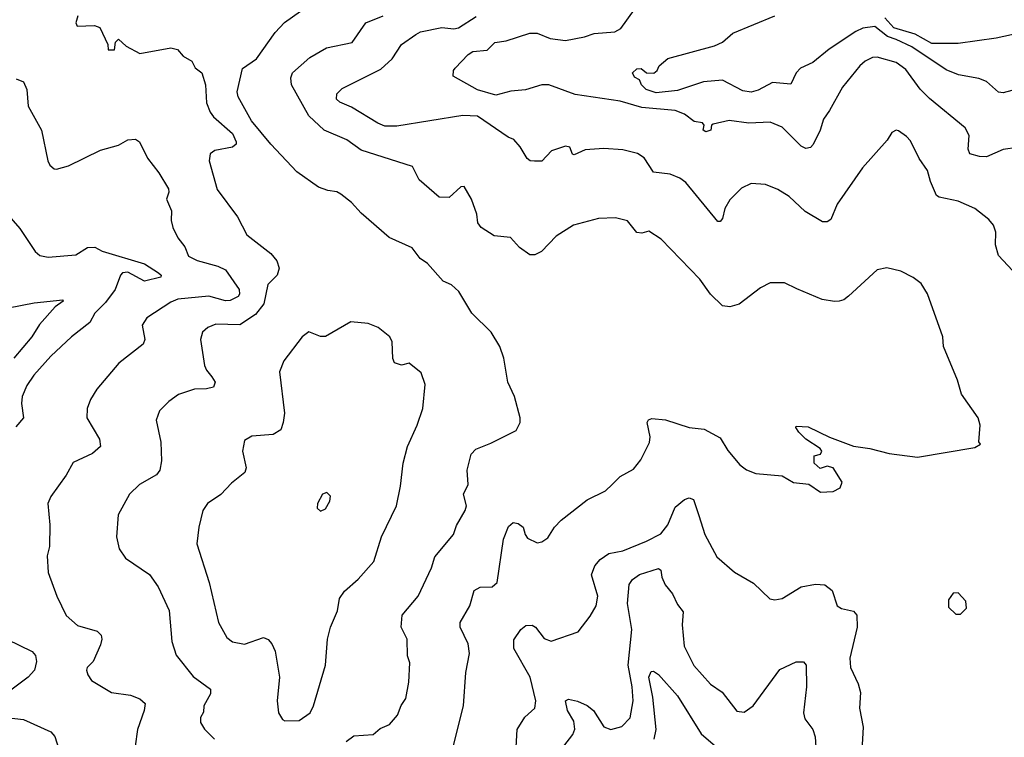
# Model space of a CAD drawing. Extents: x 1245515 to 1420776, y 606314 to 671314.
# Tile 106 of 256: x 1294880 to 1299019, y 648812 to 651829. Entities that reach past the tile are written whole.
import ezdxf

# ---------------------------------------------------------------- set-up
doc = ezdxf.new("R2010")
doc.units = 0

msp = doc.modelspace()

# ---------------------------------------------------------------- linework, layer by layer
at = {"layer": '0CON10XD'}
for points in [[(1295935.4, 651305.4), (1295853.6, 651403.6), (1295798.8, 651505), (1295793.9, 651526.1), (1295817, 651623), (1295875, 651663.8), (1295954.2, 651775), (1295993.1, 651816.9), (1296118, 651905)], [(1299075, 651291.8), (1299015, 651282.9), (1298945, 651252.7), (1298915, 651253.6), (1298874.6, 651264.6), (1298868, 651285), (1298871.5, 651341.5), (1298854.7, 651374.7), (1298705, 651497.5), (1298666.2, 651536.2), (1298605, 651619.5), (1298565, 651649.6), (1298485, 651671.8), (1298465, 651669.5), (1298435, 651654.4), (1298412.2, 651635), (1298339.4, 651545), (1298285, 651447.1), (1298258.9, 651411.1), (1298245.7, 651364.3), (1298216.2, 651303.8), (1298205, 651292.2), (1298185, 651287.5), (1298165, 651297.8), (1298085, 651377.3), (1298035, 651398.5), (1297945, 651393.8), (1297862.5, 651405), (1297795, 651389.2), (1297788.8, 651385), (1297786, 651365), (1297765, 651357.1), (1297752.9, 651365), (1297758, 651385), (1297751.2, 651395), (1297715, 651401.2), (1297675, 651431.5), (1297635, 651446.8), (1297495, 651459.3), (1297405, 651486.4), (1297215, 651514.5), (1297105, 651555.4), (1297075, 651555.3), (1297005.8, 651534.2), (1296945, 651528.9), (1296880.9, 651510.9), (1296804.5, 651534.5), (1296701.7, 651591.7), (1296703.8, 651615), (1296711.2, 651625), (1296765, 651681.9), (1296785, 651695.4), (1296845, 651701.3), (1296876.7, 651733.3), (1296925, 651740.4), (1297025, 651772.9), (1297055, 651772.1), (1297109.5, 651749.5), (1297175, 651740.8), (1297255, 651756.6), (1297295, 651771.3), (1297382.1, 651777.9), (1297407.6, 651792.4), (1297465, 651871.2)], [(1295124.3, 651845), (1295115.7, 651815), (1295121.1, 651801.1), (1295193.9, 651803.9), (1295215.9, 651795.9), (1295250, 651725), (1295251.7, 651701.7), (1295278.3, 651701.7), (1295282.5, 651735), (1295295, 651747.5), (1295327.5, 651717.5), (1295385, 651686.7), (1295515, 651711.2), (1295543.6, 651703.6), (1295567.5, 651675), (1295603.3, 651655), (1295617, 651627), (1295645.7, 651605), (1295660.8, 651555), (1295665, 651480), (1295680.5, 651440.5), (1295695, 651420), (1295775, 651350), (1295790, 651315), (1295790, 651305), (1295775, 651293.3), (1295700.7, 651279.3), (1295680, 651265), (1295676, 651235), (1295710, 651115), (1295795, 651000), (1295834.2, 650925), (1295936, 650846), (1295961.4, 650815), (1295971.1, 650785), (1295962.5, 650755), (1295923.3, 650715), (1295905.6, 650634.4), (1295870.9, 650589.1), (1295805, 650546.5), (1295705, 650549.1), (1295670, 650535), (1295648.6, 650515), (1295640, 650485), (1295657.1, 650375), (1295665.5, 650355), (1295688.1, 650328.1), (1295701.4, 650305), (1295695, 650284.2), (1295665, 650276.7), (1295615, 650275.6), (1295547, 650253), (1295506.1, 650223.9), (1295467.5, 650185), (1295453.3, 650145), (1295472.7, 650052.7), (1295475.7, 649975), (1295469.4, 649935), (1295454.6, 649915.4), (1295384, 649875), (1295340.8, 649835), (1295293, 649747), (1295286, 649655), (1295297.5, 649605), (1295324.2, 649565), (1295426, 649496), (1295461.9, 649445), (1295508.5, 649345), (1295520, 649215), (1295537.9, 649157.9), (1295608.5, 649068.5), (1295681.2, 649015), (1295682, 648995), (1295653.5, 648945), (1295652.2, 648917.8), (1295639.4, 648895), (1295640, 648875), (1295656.3, 648846.3), (1295699.2, 648805)], [(1298454.2, 650025.8), (1298535, 650005.8), (1298655, 649990), (1298895, 650030), (1298920, 650045), (1298912.5, 650055), (1298917.5, 650125), (1298910, 650155), (1298840, 650255), (1298823.2, 650313.2), (1298763.8, 650455), (1298761.2, 650495), (1298696.9, 650676.9), (1298669.7, 650719.7), (1298635.7, 650745.7), (1298585, 650771.2), (1298525, 650786.2), (1298485, 650776.7), (1298365, 650666.2), (1298345, 650651.2), (1298325, 650646.2), (1298305, 650643.8), (1298253, 650653), (1298147, 650697), (1298095, 650722.5), (1298035, 650722), (1297995, 650702), (1297905, 650632.5), (1297865, 650622), (1297835, 650625.8), (1297784.7, 650674.7), (1297738.6, 650738.6), (1297576.6, 650906.6), (1297525, 650940), (1297495, 650930.8), (1297475, 650934), (1297435, 650983.8), (1297385, 650995.6), (1297313.6, 650993.6), (1297207.5, 650965), (1297135, 650918.8), (1297073.3, 650855), (1297045, 650840), (1297025, 650840), (1296980.7, 650870.7), (1296942.7, 650912.7), (1296875, 650920.6), (1296819.4, 650955), (1296806.5, 650975), (1296802, 651012), (1296779.5, 651075), (1296747.9, 651127.9), (1296735, 651125.6), (1296685, 651081.7), (1296643.4, 651083.4), (1296559.7, 651155), (1296531.4, 651211.4), (1296315, 651280.4), (1296255, 651323.3), (1296159.2, 651365), (1296095, 651424.4), (1296022.7, 651555), (1296019.2, 651585), (1296026, 651605), (1296099.9, 651670.1), (1296170.1, 651709.9), (1296277, 651733), (1296334.4, 651815), (1296408.1, 651845)], [(1299054.3, 650775), (1298995, 650837.5), (1298982.7, 650882.7), (1298983.8, 650935), (1298973.8, 650965), (1298955, 650988.8), (1298895, 651035.8), (1298825, 651065.7), (1298745, 651083.1), (1298735, 651090), (1298709.2, 651149.2), (1298697.1, 651195), (1298660.8, 651245), (1298625, 651320), (1298607.9, 651337.9), (1298575, 651361.2), (1298565, 651363.8), (1298546.7, 651355), (1298527.4, 651322.6), (1298423.7, 651206.3), (1298316.2, 651053.8), (1298290.4, 650989.6), (1298275, 650979.5), (1298255, 650979.5), (1298182, 651022), (1298115, 651085.7), (1298066.7, 651115), (1298015, 651136), (1297955, 651140.8), (1297915, 651121.2), (1297865, 651071.2), (1297843.8, 651035), (1297835, 650992.5), (1297825, 650980), (1297815, 650980), (1297680.8, 651145), (1297655, 651162.9), (1297615, 651178.9), (1297545, 651188.6), (1297505, 651248.1), (1297476.7, 651266.7), (1297415, 651281.8), (1297335, 651287.7), (1297257.8, 651282.2), (1297211.2, 651261.2), (1297203.9, 651263.9), (1297193, 651293), (1297175, 651297.1), (1297115, 651277.5), (1297075.2, 651234.8), (1297044, 651234), (1297025.6, 651235.6), (1297013.8, 651245), (1296983.3, 651295), (1296956.7, 651325), (1296933.3, 651335), (1296805, 651423.6), (1296743.2, 651426.8), (1296465, 651381.2), (1296415, 651381.7), (1296385, 651393.6), (1296275, 651460.8), (1296225, 651482.3), (1296211.2, 651495), (1296212.8, 651517.2), (1296235, 651539.4), (1296398.7, 651621.3), (1296445.2, 651664.8), (1296485, 651724.6), (1296545, 651766.2), (1296565, 651777.5), (1296654.6, 651795.4), (1296705, 651790.4), (1296725, 651794.6), (1296798.3, 651841.7)], [(1299072.5, 651537.5), (1299015, 651521.9), (1298995, 651524.2), (1298945, 651569.4), (1298912, 651582), (1298826.9, 651596.9), (1298775, 651618.4), (1298630.9, 651715), (1298565.1, 651745.1), (1298528.1, 651758.1), (1298475, 651800), (1298425, 651793.5), (1298395, 651779.5), (1298283.4, 651705), (1298215, 651649.6), (1298163.1, 651625), (1298144.7, 651605.3), (1298121.5, 651558.5), (1298045, 651565.5), (1297985, 651533.3), (1297955, 651524.3), (1297920.3, 651530.3), (1297835, 651575.3), (1297755, 651567.1), (1297645, 651531.2), (1297555, 651521.3), (1297514.3, 651535), (1297494.3, 651555), (1297486, 651576), (1297465, 651586.9), (1297456.5, 651605), (1297475, 651622.5), (1297493.1, 651623.1), (1297515, 651606), (1297545.8, 651604.2), (1297560, 651615), (1297568.8, 651635), (1297605, 651665.6), (1297801.3, 651718.7), (1297834.4, 651735), (1297878.3, 651771.7), (1298055, 651845.4)], [(1299095, 651775.4), (1298985, 651751.5), (1298825, 651728.6), (1298715, 651728.6), (1298645, 651767.7), (1298555.3, 651795), (1298516.9, 651836.9)], [(1294865, 651580.8), (1294895, 651568), (1294909.5, 651535), (1294915.6, 651465), (1294971.1, 651365), (1294998, 651235), (1295007, 651217), (1295025, 651202), (1295035, 651200), (1295085, 651214.6), (1295219.9, 651280.1), (1295295, 651301.5), (1295335, 651324.5), (1295366.2, 651326.2), (1295384, 651315), (1295416.9, 651246.9), (1295464.2, 651185), (1295505, 651117.5), (1295506.7, 651103.3), (1295497.5, 651075), (1295517.5, 651025), (1295516.7, 650985), (1295523.8, 650955), (1295545, 650912.5), (1295573.6, 650873.6), (1295590, 650835), (1295626.5, 650816.5), (1295712.1, 650792.1), (1295745, 650776.9), (1295802.7, 650695), (1295804.1, 650675), (1295798.4, 650665), (1295765, 650649), (1295745, 650647.7), (1295675, 650667.1), (1295545, 650654.1), (1295515, 650641.1), (1295414.3, 650575), (1295394.4, 650545), (1295405.6, 650485), (1295398.6, 650465), (1295297.1, 650385), (1295204.6, 650275.4), (1295177.4, 650232.6), (1295162.9, 650195), (1295161.9, 650155), (1295215, 650066.2), (1295219.2, 650035), (1295186, 650005), (1295105, 649968), (1295075, 649913.8), (1295011.2, 649825), (1294998, 649795), (1295005.8, 649705), (1295004.4, 649615), (1294995.7, 649575), (1294999.4, 649505), (1295035.6, 649405), (1295074.7, 649324.7), (1295122.7, 649282.7), (1295205, 649258.6), (1295221.9, 649241.9), (1295225.6, 649225), (1295219.4, 649200.6), (1295189.1, 649130.9), (1295163.8, 649105), (1295161.2, 649095), (1295166.2, 649075), (1295181.7, 649051.7), (1295265, 649000.6), (1295345, 648989.4), (1295385, 648974.2), (1295406.9, 648955), (1295403.1, 648925), (1295374.4, 648845), (1295365.7, 648775)], [(1296252.5, 648795), (1296285, 648817.8), (1296365.4, 648824.6), (1296395, 648849.2), (1296435, 648866.2), (1296467.5, 648905), (1296483.6, 648946.4), (1296502.5, 648975), (1296515.6, 649044.4), (1296520, 649125), (1296510, 649155), (1296508.6, 649225), (1296484.2, 649275), (1296487.1, 649325), (1296555, 649406.2), (1296610.6, 649525), (1296625, 649571.2), (1296702.9, 649665), (1296716.7, 649703.3), (1296752.9, 649765), (1296758.1, 649785), (1296745.7, 649835), (1296765.8, 649875), (1296760.8, 649935), (1296778.1, 650001.9), (1296797.1, 650022.9), (1296860.8, 650049.2), (1296967.7, 650102.3), (1296983.8, 650135), (1296984, 650155), (1296960, 650245), (1296932.5, 650305), (1296915.8, 650405.8), (1296898.8, 650455), (1296862, 650515), (1296781.2, 650595), (1296725.7, 650685.7), (1296695, 650714), (1296660.3, 650730.3), (1296594.3, 650804.3), (1296563.3, 650825), (1296529.3, 650869.3), (1296432.8, 650912.8), (1296315, 651015.8), (1296275, 651060.8), (1296230, 651095), (1296212.5, 651105), (1296175, 651110.6), (1296135.4, 651125.4), (1296045, 651190), (1295935.4, 651305.4)], [(1294785, 651058.8), (1294880.5, 650950.5), (1294945, 650854.4), (1294965, 650838.1), (1294998.8, 650831.2), (1295115, 650840), (1295165, 650871.2), (1295195, 650873.3), (1295225.9, 650855.9), (1295405, 650802.9), (1295463.1, 650765), (1295474.4, 650755), (1295473.1, 650746.9), (1295405, 650730), (1295335, 650768.1), (1295312.2, 650765), (1295303.2, 650755), (1295281.2, 650695), (1295240.6, 650639.4), (1295195.5, 650595), (1295174.7, 650555.3), (1295097.5, 650495), (1295010, 650415), (1294938.9, 650335), (1294909.2, 650290.8), (1294890, 650245), (1294886.7, 650215), (1294895.6, 650155), (1294863, 650117)], [(1294832.9, 650617.1), (1294940.8, 650639.2), (1295060.7, 650650.7), (1295062.5, 650645), (1295028.4, 650621.6), (1294962.6, 650547.4), (1294930.7, 650495), (1294855, 650406.5)], [(1295995, 648882), (1296055, 648883.1), (1296100.6, 648915), (1296114.3, 648945), (1296165.7, 649115), (1296173.5, 649225), (1296186.5, 649275), (1296216.3, 649343.7), (1296224.7, 649395.3), (1296245, 649426), (1296302.6, 649477.4), (1296368.6, 649551.4), (1296400.5, 649655), (1296464.3, 649785), (1296481.4, 649868.6), (1296491.5, 649965), (1296509.5, 650035), (1296551.4, 650125), (1296574.3, 650195), (1296584.2, 650295), (1296568, 650345), (1296517.5, 650385), (1296485, 650376), (1296455, 650386.7), (1296448.6, 650405), (1296445.7, 650475), (1296436.2, 650495), (1296387.5, 650535), (1296345, 650552), (1296271.7, 650558.3), (1296165, 650496.7), (1296145, 650496.7), (1296095, 650516.7), (1296066.7, 650495), (1295990, 650395), (1295972.1, 650347.9), (1295992.7, 650175), (1295987.9, 650135), (1295977.1, 650105), (1295945, 650084.6), (1295855, 650077.5), (1295825, 650060), (1295816, 650015), (1295832.2, 649945), (1295825.7, 649925), (1295769.8, 649880.2), (1295725, 649833.1), (1295668.6, 649795), (1295649.5, 649765), (1295632.9, 649695), (1295624.5, 649625), (1295676.5, 649463.5), (1295715.6, 649295), (1295751.1, 649231.1), (1295775, 649212.9), (1295825, 649203.3), (1295905, 649231.4), (1295925, 649222.9), (1295940, 649205), (1295953.1, 649175), (1295971.4, 649065), (1295962, 648965), (1295968, 648915), (1295985, 648886.7), (1295995, 648882)], [(1296698.8, 648761.2), (1296745.6, 648945), (1296756, 649085), (1296770.8, 649165), (1296765.6, 649205), (1296732.2, 649275), (1296731.9, 649295), (1296771.8, 649365), (1296790.5, 649429.5), (1296815, 649443.6), (1296866.7, 649445), (1296887.5, 649462.5), (1296913.3, 649645), (1296935, 649698), (1296954.2, 649715.8), (1296975, 649710.8), (1296997.1, 649695), (1297004.5, 649664.5), (1297015, 649648.8), (1297055, 649630), (1297075, 649633.3), (1297099.7, 649650.3), (1297128, 649695), (1297156.2, 649725), (1297265, 649810.8), (1297342, 649848), (1297370, 649875), (1297405, 649909.2), (1297460.3, 649939.7), (1297491.1, 649978.9), (1297527.9, 650052.1), (1297530, 650075), (1297518, 650135), (1297523.1, 650146.9), (1297537.1, 650152.9), (1297595, 650146.2), (1297695, 650114.4), (1297757.6, 650107.6), (1297825, 650071.2), (1297857.6, 650017.6), (1297907.3, 649957.3), (1297935, 649936.2), (1297975, 649921.2), (1298085, 649911.2), (1298133.6, 649883.6), (1298197, 649877), (1298247, 649843), (1298300, 649845), (1298329.3, 649860.7), (1298337.5, 649885), (1298300, 649945), (1298275, 649952.5), (1298245, 649942.5), (1298220, 649965), (1298220, 649995), (1298247, 650003), (1298252.5, 650015), (1298245, 650026.7), (1298185, 650066), (1298156.2, 650095), (1298142.5, 650115), (1298145, 650120), (1298195, 650117.5), (1298284.5, 650074.5), (1298385, 650036), (1298454.2, 650025.8)], [(1296145, 649763.3), (1296165, 649773.3), (1296183.3, 649805), (1296186.4, 649826.4), (1296171.7, 649841.7), (1296153.3, 649835), (1296131.2, 649795), (1296130, 649775), (1296145, 649763.3)], [(1296965.6, 648745), (1296971.4, 648845), (1297003, 648897), (1297045.5, 648934.5), (1297050.4, 648965), (1297025.8, 649065), (1296956.8, 649185), (1296957.5, 649222.5), (1296986.7, 649265), (1297008.3, 649281.7), (1297035, 649284.2), (1297048.6, 649275), (1297085, 649227.8), (1297114.2, 649215.8), (1297227.5, 649255), (1297278.7, 649321.3), (1297302.9, 649365), (1297310.6, 649405), (1297283.2, 649495), (1297297.3, 649532.7), (1297319.7, 649560.3), (1297356, 649585), (1297415, 649596.5), (1297515, 649636.7), (1297575, 649668.2), (1297604.6, 649705), (1297635, 649779.2), (1297675, 649811.9), (1297695, 649819.2), (1297712.4, 649812.4), (1297735.5, 649744.5), (1297760, 649665), (1297811.2, 649571.2), (1297885, 649506.9), (1297965, 649460), (1298033.9, 649393.9), (1298055, 649390), (1298085, 649396.2), (1298165, 649444.2), (1298225, 649455.8), (1298265, 649452.5), (1298295, 649430), (1298316.7, 649365), (1298335, 649353.8), (1298385, 649342), (1298399.2, 649325), (1298401.4, 649275), (1298370, 649145), (1298373.3, 649105), (1298405, 649037.5), (1298415, 649000), (1298410, 648935), (1298425.6, 648855), (1298416.8, 648683.2)], [(1297167.3, 648775), (1297206, 648824), (1297213.6, 648846.4), (1297209.5, 648879.5), (1297183.1, 648925), (1297174.5, 648965.5), (1297187.1, 648972.9), (1297225, 648964.6), (1297265, 648946), (1297291.8, 648925), (1297335, 648856.9), (1297365, 648845.6), (1297412, 648858), (1297445.9, 648894.1), (1297458.4, 648965), (1297454.6, 649025), (1297438.4, 649115), (1297452.7, 649265), (1297435.7, 649375), (1297442.1, 649455), (1297455.6, 649475), (1297485, 649497.3), (1297565, 649521.9), (1297575.4, 649515.4), (1297579.6, 649485), (1297592.9, 649452.9), (1297624.4, 649415), (1297645, 649370), (1297669.2, 649339.2), (1297665.5, 649285), (1297673.3, 649195), (1297714.6, 649114.6), (1297784.2, 649035), (1297832.6, 649002.6), (1297895, 648921.9), (1297925, 648918.5), (1297963.6, 648945), (1298075, 649097.5), (1298145, 649130), (1298175, 649130), (1298186.9, 649115), (1298187.5, 649025), (1298175.6, 648915), (1298180.2, 648890.2), (1298214.3, 648845), (1298224.5, 648814.5), (1298228.3, 648748.3)], [(1298835, 649330), (1298860, 649355), (1298857.5, 649385), (1298825, 649420), (1298805, 649417.5), (1298785, 649390), (1298785, 649360), (1298815, 649330), (1298835, 649330)], [(1294825.4, 649225.4), (1294932.4, 649172.4), (1294945.6, 649155.6), (1294950.9, 649130.9), (1294941.2, 649095), (1294914.8, 649065.2), (1294809.4, 648985)], [(1297546.7, 648805), (1297556.1, 648845), (1297541, 648981), (1297524.2, 649065), (1297535, 649088.6), (1297545, 649090.6), (1297565, 649076.5), (1297645, 648987.2), (1297745, 648826.7), (1297805, 648774.6)], [(1294823.3, 648895), (1294895, 648887.5), (1295011.2, 648835), (1295027.5, 648815), (1295045, 648758.8)]]:
    msp.add_lwpolyline(points, dxfattribs=at)

doc.saveas('drawing.dxf')
